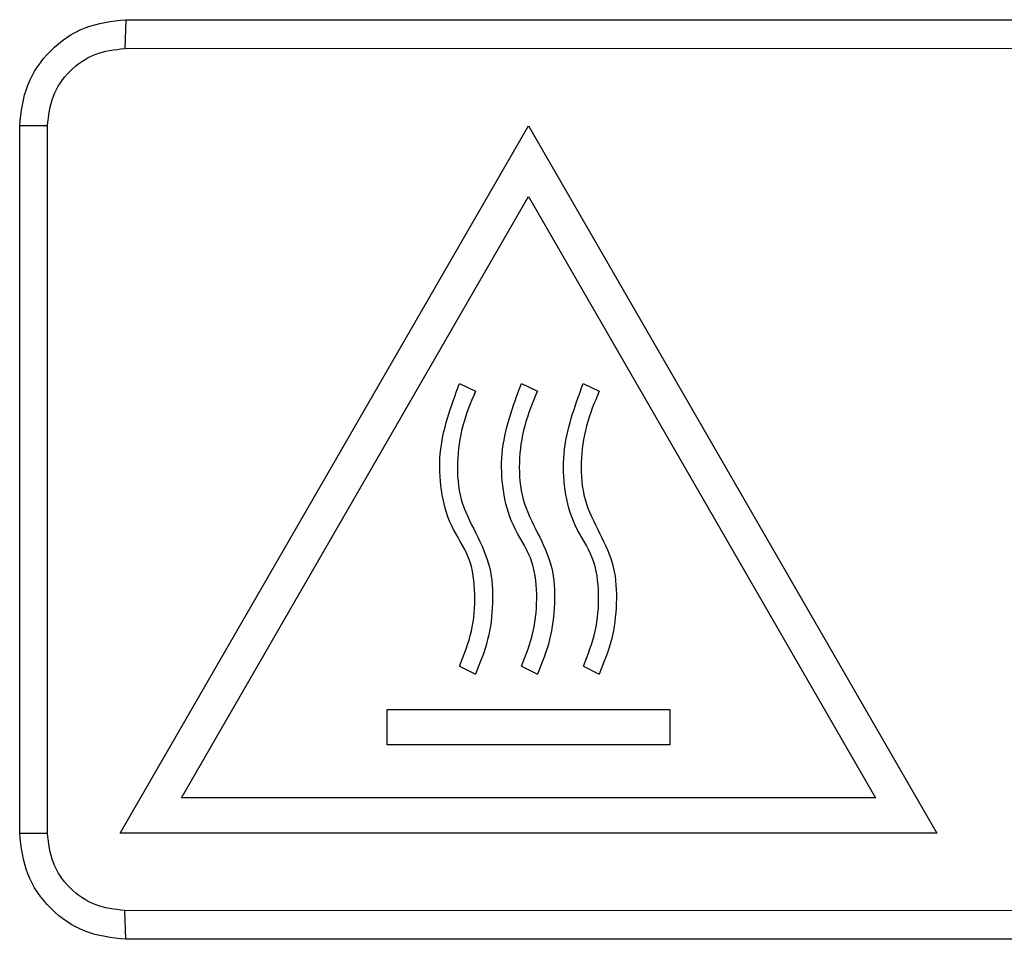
# Model space of a CAD drawing. Header units: millimetres. Extents: x -0.57 to 0.95, y -0.4 to 0.71.
# Tile 209 of 256: x 0.3715 to 0.3994, y 0.1396 to 0.1656. Entities that reach past the tile are written whole.
import ezdxf

# ---------------------------------------------------------------- set-up
doc = ezdxf.new("R2010")
doc.units = ezdxf.units.MM
doc.layers.add('FORMAT', color=7, linetype='Continuous')

msp = doc.modelspace()

# ---------------------------------------------------------------- linework, layer by layer
at = {"layer": 'FORMAT', "color": 7, "linetype": 'Continuous', "lineweight": 25}
for p, q in [((0.374513, 0.165626), (0.374485, 0.164812)), ((0.374513, 0.165626), (0.42848, 0.165626)), ((0.374485, 0.164812), (0.428453, 0.16484)), ((0.371515, 0.142626), (0.371515, 0.162626)), ((0.372301, 0.162626), (0.371515, 0.162626)), ((0.372301, 0.142626), (0.372301, 0.162626)), ((0.374355, 0.142626), (0.385902, 0.162626)), ((0.385902, 0.162626), (0.397449, 0.142626)), ((0.376087, 0.143626), (0.385902, 0.160626)), ((0.385902, 0.160626), (0.395717, 0.143626)), ((0.38395, 0.15534), (0.384402, 0.155126)), ((0.3857, 0.15534), (0.386152, 0.155126)), ((0.38745, 0.15534), (0.387902, 0.155126)), ((0.383953, 0.147346), (0.384402, 0.147126)), ((0.385703, 0.147346), (0.386152, 0.147126)), ((0.387453, 0.147346), (0.387902, 0.147126)), ((0.381902, 0.145126), (0.381902, 0.146126)), ((0.381902, 0.146126), (0.389902, 0.146126)), ((0.389902, 0.146126), (0.389902, 0.145126)), ((0.389902, 0.145126), (0.381902, 0.145126)), ((0.395717, 0.143626), (0.376087, 0.143626)), ((0.371515, 0.142626), (0.372301, 0.142626)), ((0.397449, 0.142626), (0.374355, 0.142626)), ((0.374513, 0.139626), (0.374485, 0.14044)), ((0.428453, 0.140412), (0.374485, 0.14044)), ((0.42848, 0.139626), (0.374513, 0.139626))]:
    msp.add_line(p, q, dxfattribs=at)
for points, knots in [([(0.371515, 0.162626), (0.37156, 0.163019), (0.37165, 0.163805), (0.372343, 0.164796), (0.373333, 0.16549), (0.37412, 0.165581), (0.374513, 0.165626)], [0, 0, 0, 0, 0.249997, 0.499775, 0.749443, 1, 1, 1, 1]), ([(0.372301, 0.162626), (0.372334, 0.162912), (0.372399, 0.163485), (0.372904, 0.164208), (0.373626, 0.164713), (0.374199, 0.164779), (0.374485, 0.164812)], [0, 0, 0, 0, 0.250015, 0.500044, 0.749995, 1, 1, 1, 1]), ([(0.383953, 0.147346), (0.384081, 0.147673), (0.384337, 0.148326), (0.384418, 0.149376), (0.38429, 0.150441), (0.383665, 0.151303), (0.383404, 0.152319), (0.383348, 0.153708), (0.383709, 0.154687), (0.38395, 0.15534)], [0, 0, 0, 0, 0.125934, 0.252033, 0.377893, 0.50345, 0.62791, 0.752006, 1, 1, 1, 1]), ([(0.384402, 0.155126), (0.384268, 0.154802), (0.384, 0.154154), (0.383859, 0.153108), (0.383932, 0.152044), (0.384417, 0.151114), (0.384865, 0.150169), (0.384909, 0.149118), (0.384792, 0.148087), (0.384532, 0.147446), (0.384402, 0.147126)], [0, 0, 0, 0, 0.125984, 0.252204, 0.378201, 0.502821, 0.627767, 0.751482, 0.875942, 1, 1, 1, 1]), ([(0.385703, 0.147346), (0.385831, 0.147673), (0.386087, 0.148326), (0.386168, 0.149376), (0.38604, 0.150441), (0.385415, 0.151303), (0.385154, 0.152319), (0.385098, 0.153708), (0.385459, 0.154687), (0.3857, 0.15534)], [0, 0, 0, 0, 0.125934, 0.252033, 0.377893, 0.50345, 0.62791, 0.752006, 1, 1, 1, 1]), ([(0.386152, 0.155126), (0.386018, 0.154802), (0.38575, 0.154154), (0.385609, 0.153108), (0.385682, 0.152044), (0.386167, 0.151114), (0.386615, 0.150169), (0.386659, 0.149118), (0.386542, 0.148087), (0.386282, 0.147446), (0.386152, 0.147126)], [0, 0, 0, 0, 0.125984, 0.252204, 0.378201, 0.502821, 0.627767, 0.751482, 0.875942, 1, 1, 1, 1]), ([(0.387453, 0.147346), (0.387581, 0.147673), (0.387837, 0.148326), (0.387918, 0.149376), (0.38779, 0.150441), (0.387165, 0.151303), (0.386904, 0.152319), (0.386848, 0.153708), (0.387209, 0.154687), (0.38745, 0.15534)], [0, 0, 0, 0, 0.125934, 0.252033, 0.377893, 0.50345, 0.62791, 0.752006, 1, 1, 1, 1]), ([(0.387902, 0.155126), (0.387768, 0.154802), (0.3875, 0.154154), (0.387359, 0.153108), (0.387432, 0.152044), (0.387917, 0.151114), (0.388365, 0.150169), (0.388409, 0.149118), (0.388292, 0.148087), (0.388032, 0.147446), (0.387902, 0.147126)], [0, 0, 0, 0, 0.125984, 0.252204, 0.378201, 0.502821, 0.627767, 0.751482, 0.875942, 1, 1, 1, 1]), ([(0.374513, 0.139626), (0.37412, 0.139671), (0.373335, 0.139761), (0.372345, 0.140454), (0.371651, 0.141445), (0.37156, 0.142232), (0.371515, 0.142626)], [0, 0, 0, 0, 0.249997, 0.499775, 0.749443, 1, 1, 1, 1]), ([(0.374485, 0.14044), (0.374199, 0.140473), (0.373626, 0.140539), (0.372904, 0.141044), (0.372399, 0.141767), (0.372334, 0.14234), (0.372301, 0.142626)], [0, 0, 0, 0, 0.250004, 0.499956, 0.749985, 1, 1, 1, 1])]:
    msp.add_open_spline(points, degree=3, knots=knots, dxfattribs=at)

doc.saveas('drawing.dxf')
